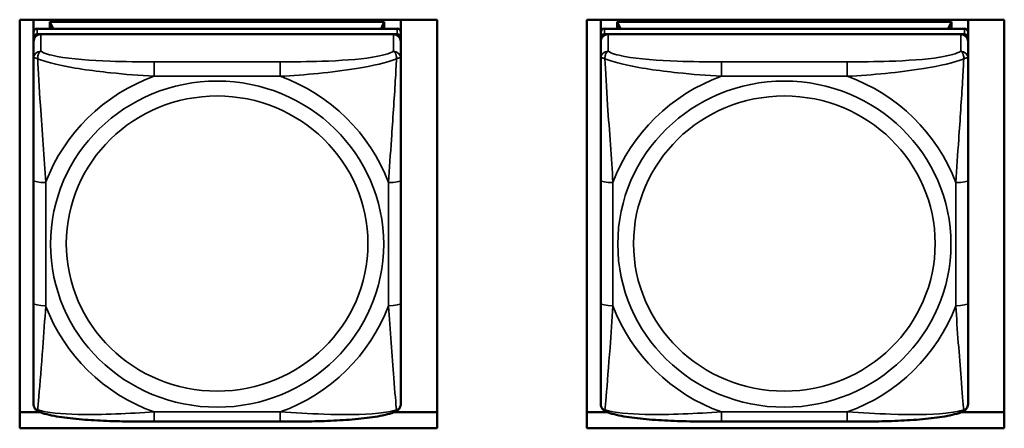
# Model space of a CAD drawing. Header units: inches. Extents: x 0.2 to 58.8, y 1.7 to 68.8.
# Tile 175 of 256: x 28.2 to 29.8, y 62.6 to 63.3. Entities that reach past the tile are written whole.
import ezdxf

# ---------------------------------------------------------------- set-up
doc = ezdxf.new("R2010")
doc.units = ezdxf.units.IN
doc.header["$MEASUREMENT"] = 0
doc.layers.add('Visible (ANSI)', color=7, linetype='Continuous', lineweight=50)
doc.layers.add('Visible Narrow (ANSI)', color=7, linetype='Continuous', lineweight=35)

msp = doc.modelspace()

# ---------------------------------------------------------------- linework, layer by layer
at = {"layer": 'Visible (ANSI)'}
for p, q in [((28.2242, 62.6181), (28.2242, 63.2744)), ((28.2242, 63.2744), (28.8952, 63.2744)), ((28.2463, 63.2543), (28.2463, 63.2744)), ((28.8369, 63.2744), (28.8369, 63.2543)), ((28.8952, 63.2744), (28.8952, 62.6181)), ((29.1362, 62.6181), (29.1362, 63.2744)), ((29.1362, 63.2744), (29.8072, 63.2744)), ((29.1583, 63.2543), (29.1583, 63.2744)), ((29.7489, 63.2744), (29.7489, 63.2543)), ((29.8072, 63.2744), (29.8072, 62.6181)), ((28.831, 63.26), (28.2523, 63.26)), ((28.2729, 63.2709), (28.8103, 63.2709)), ((28.2781, 63.26), (28.2729, 63.2709)), ((28.2729, 63.26), (28.2729, 63.2709)), ((28.8103, 63.2709), (28.8052, 63.26)), ((28.8103, 63.2709), (28.8103, 63.26)), ((29.743, 63.26), (29.1643, 63.26)), ((29.1849, 63.2709), (29.7223, 63.2709)), ((29.1901, 63.26), (29.1849, 63.2709)), ((29.1849, 63.26), (29.1849, 63.2709)), ((29.7223, 63.2709), (29.7172, 63.26)), ((29.7223, 63.2709), (29.7223, 63.26)), ((28.2463, 63.2543), (28.2463, 63.2453)), ((28.2463, 63.2395), (28.2463, 63.2453)), ((28.2523, 63.251), (28.831, 63.251)), ((28.8251, 63.251), (28.2582, 63.251)), ((28.8369, 63.2453), (28.8369, 63.2543)), ((28.8369, 63.2453), (28.8369, 63.2395)), ((29.1583, 63.2543), (29.1583, 63.2453)), ((29.1583, 63.2395), (29.1583, 63.2453)), ((29.1643, 63.251), (29.743, 63.251)), ((29.7371, 63.251), (29.1702, 63.251)), ((29.7489, 63.2453), (29.7489, 63.2543)), ((29.7489, 63.2453), (29.7489, 63.2395)), ((28.2463, 63.2395), (28.2463, 63.2122)), ((28.8369, 63.2122), (28.8369, 63.2395)), ((29.1583, 63.2395), (29.1583, 63.2122)), ((29.7489, 63.2122), (29.7489, 63.2395)), ((28.2463, 63.0169), (28.2463, 62.8191)), ((28.8369, 62.8191), (28.8369, 63.0169)), ((29.1583, 63.0169), (29.1583, 62.8191)), ((29.7489, 62.8191), (29.7489, 63.0169)), ((28.2242, 62.6441), (28.257, 62.6441)), ((28.8262, 62.6441), (28.8952, 62.6441)), ((29.1362, 62.6441), (29.169, 62.6441)), ((29.7382, 62.6441), (29.8072, 62.6441)), ((28.6428, 62.6288), (28.4405, 62.6288)), ((29.5548, 62.6288), (29.3525, 62.6288)), ((28.8952, 62.6181), (28.2242, 62.6181)), ((29.8072, 62.6181), (29.1362, 62.6181))]:
    msp.add_line(p, q, dxfattribs=at)
for centre, major_axis, start_param, end_param in [((28.2523, 63.2543), (-0.00591, 0), 4.712389, 6.283185), ((28.831, 63.2543), (0.00591, 0), 0, 1.570796), ((29.1643, 63.2543), (-0.00591, 0), 4.712389, 6.283185), ((29.743, 63.2543), (0.00591, 0), 0, 1.570796), ((28.2523, 63.2453), (-0.00591, 0), 4.712389, 6.283185), ((28.2582, 63.2395), (-0.0118, 0), 4.712389, 6.283185), ((28.8251, 63.2395), (0.0118, 0), 0, 1.570796), ((28.831, 63.2453), (0.00591, 0), 0, 1.570796), ((29.1643, 63.2453), (-0.00591, 0), 4.712389, 6.283185), ((29.1702, 63.2395), (-0.0118, 0), 4.712389, 6.283185), ((29.7371, 63.2395), (0.0118, 0), 0, 1.570796), ((29.743, 63.2453), (0.00591, 0), 0, 1.570796)]:
    msp.add_ellipse(centre, major_axis=major_axis, ratio=0.978148, start_param=start_param, end_param=end_param, dxfattribs=at)
for points, knots in [([(28.2463, 63.2122), (28.2463, 63.2028), (28.2463, 63.1873), (28.2463, 63.17), (28.2463, 63.1433), (28.2463, 63.113), (28.2463, 63.0836), (28.2463, 63.0612), (28.2463, 63.0389), (28.2463, 63.0169)], [-0.7968224, -0.7968224, -0.7968224, -0.7968224, -0.6514613, -0.6514613, -0.6514613, -0.427691, -0.427691, -0.427691, -0.2569517, -0.2569517, -0.2569517, -0.2569517]), ([(28.8369, 63.0169), (28.8369, 63.0401), (28.8369, 63.0637), (28.8369, 63.0874), (28.8369, 63.1185), (28.8369, 63.1509), (28.8369, 63.178), (28.8369, 63.192), (28.8369, 63.2042), (28.8369, 63.2122)], [0.2569537, 0.2569537, 0.2569537, 0.2569537, 0.4371919, 0.4371919, 0.4371919, 0.6739428, 0.6739428, 0.6739428, 0.7963818, 0.7963818, 0.7963818, 0.7963818]), ([(29.1583, 63.2122), (29.1583, 63.2028), (29.1583, 63.1873), (29.1583, 63.17), (29.1583, 63.1433), (29.1583, 63.113), (29.1583, 63.0836), (29.1583, 63.0612), (29.1583, 63.0389), (29.1583, 63.0169)], [-0.7968224, -0.7968224, -0.7968224, -0.7968224, -0.6514613, -0.6514613, -0.6514613, -0.427691, -0.427691, -0.427691, -0.2569517, -0.2569517, -0.2569517, -0.2569517]), ([(29.7489, 63.0169), (29.7489, 63.0401), (29.7489, 63.0637), (29.7489, 63.0874), (29.7489, 63.1185), (29.7489, 63.1509), (29.7489, 63.178), (29.7489, 63.192), (29.7489, 63.2042), (29.7489, 63.2122)], [0.2569537, 0.2569537, 0.2569537, 0.2569537, 0.4371919, 0.4371919, 0.4371919, 0.6739428, 0.6739428, 0.6739428, 0.7963818, 0.7963818, 0.7963818, 0.7963818]), ([(28.2463, 62.8191), (28.2463, 62.7959), (28.2463, 62.7727), (28.2463, 62.7506), (28.2463, 62.7217), (28.2463, 62.6937), (28.2463, 62.6753), (28.2463, 62.6658), (28.2463, 62.6592), (28.2463, 62.6577)], [0.2569537, 0.2569537, 0.2569537, 0.2569537, 0.4371919, 0.4371919, 0.4371919, 0.6739428, 0.6739428, 0.6739428, 0.7963818, 0.7963818, 0.7963818, 0.7963818]), ([(28.8369, 62.6577), (28.8369, 62.6595), (28.8369, 62.6684), (28.8369, 62.6809), (28.8369, 62.7), (28.8369, 62.7267), (28.8369, 62.7542), (28.8369, 62.7752), (28.8369, 62.7972), (28.8369, 62.8191)], [-0.7968224, -0.7968224, -0.7968224, -0.7968224, -0.6514613, -0.6514613, -0.6514613, -0.427691, -0.427691, -0.427691, -0.2569517, -0.2569517, -0.2569517, -0.2569517]), ([(29.1583, 62.8191), (29.1583, 62.7959), (29.1583, 62.7727), (29.1583, 62.7506), (29.1583, 62.7217), (29.1583, 62.6937), (29.1583, 62.6753), (29.1583, 62.6658), (29.1583, 62.6592), (29.1583, 62.6577)], [0.2569537, 0.2569537, 0.2569537, 0.2569537, 0.4371919, 0.4371919, 0.4371919, 0.6739428, 0.6739428, 0.6739428, 0.7963818, 0.7963818, 0.7963818, 0.7963818]), ([(29.7489, 62.6577), (29.7489, 62.6595), (29.7489, 62.6684), (29.7489, 62.6809), (29.7489, 62.7), (29.7489, 62.7267), (29.7489, 62.7542), (29.7489, 62.7752), (29.7489, 62.7972), (29.7489, 62.8191)], [-0.7968224, -0.7968224, -0.7968224, -0.7968224, -0.6514613, -0.6514613, -0.6514613, -0.427691, -0.427691, -0.427691, -0.2569517, -0.2569517, -0.2569517, -0.2569517]), ([(28.2542, 62.6452), (28.2531, 62.6457), (28.2521, 62.6464), (28.2501, 62.648), (28.2493, 62.6489), (28.248, 62.6509), (28.2475, 62.6519), (28.2468, 62.6538), (28.2466, 62.6546), (28.2464, 62.6563), (28.2463, 62.657), (28.2463, 62.6577)], [0.02323629, 0.02323629, 0.02323629, 0.02323629, 0.02924311, 0.02924311, 0.03524993, 0.03524993, 0.04125676, 0.04125676, 0.04726358, 0.04726358, 0.0532704, 0.0532704, 0.0532704, 0.0532704]), ([(28.829, 62.6452), (28.8301, 62.6457), (28.8312, 62.6464), (28.8331, 62.648), (28.8339, 62.6489), (28.8353, 62.6509), (28.8357, 62.6519), (28.8364, 62.6538), (28.8366, 62.6546), (28.8369, 62.6563), (28.8369, 62.657), (28.8369, 62.6577)], [0.02323629, 0.02323629, 0.02323629, 0.02323629, 0.02924311, 0.02924311, 0.03524993, 0.03524993, 0.04125676, 0.04125676, 0.04726358, 0.04726358, 0.0532704, 0.0532704, 0.0532704, 0.0532704]), ([(29.1662, 62.6452), (29.1651, 62.6457), (29.1641, 62.6464), (29.1621, 62.648), (29.1613, 62.6489), (29.16, 62.6509), (29.1595, 62.6519), (29.1588, 62.6538), (29.1586, 62.6546), (29.1584, 62.6563), (29.1583, 62.657), (29.1583, 62.6577)], [0.02323629, 0.02323629, 0.02323629, 0.02323629, 0.02924311, 0.02924311, 0.03524993, 0.03524993, 0.04125676, 0.04125676, 0.04726358, 0.04726358, 0.0532704, 0.0532704, 0.0532704, 0.0532704]), ([(29.741, 62.6452), (29.7421, 62.6457), (29.7432, 62.6464), (29.7451, 62.648), (29.7459, 62.6489), (29.7473, 62.6509), (29.7477, 62.6519), (29.7484, 62.6538), (29.7486, 62.6546), (29.7489, 62.6563), (29.7489, 62.657), (29.7489, 62.6577)], [0.02323629, 0.02323629, 0.02323629, 0.02323629, 0.02924311, 0.02924311, 0.03524993, 0.03524993, 0.04125676, 0.04125676, 0.04726358, 0.04726358, 0.0532704, 0.0532704, 0.0532704, 0.0532704]), ([(28.4405, 62.6288), (28.427, 62.6288), (28.4134, 62.6288), (28.3861, 62.6292), (28.3726, 62.6296), (28.3458, 62.6307), (28.3324, 62.6315), (28.3068, 62.6338), (28.2946, 62.6353), (28.2724, 62.6392), (28.2628, 62.6414), (28.2542, 62.6452)], [0.2569517, 0.2569517, 0.2569517, 0.2569517, 0.3593672, 0.3593672, 0.4617826, 0.4617826, 0.564198, 0.564198, 0.6666135, 0.6666135, 0.7690289, 0.7690289, 0.7690289, 0.7690289]), ([(28.829, 62.6452), (28.8205, 62.6414), (28.8108, 62.6392), (28.7887, 62.6353), (28.7765, 62.6338), (28.7508, 62.6315), (28.7375, 62.6307), (28.7107, 62.6296), (28.6971, 62.6292), (28.6699, 62.6288), (28.6563, 62.6288), (28.6428, 62.6288)], [-0.7686599, -0.7686599, -0.7686599, -0.7686599, -0.6663187, -0.6663187, -0.5639775, -0.5639775, -0.4616362, -0.4616362, -0.359295, -0.359295, -0.2569537, -0.2569537, -0.2569537, -0.2569537]), ([(29.3525, 62.6288), (29.339, 62.6288), (29.3254, 62.6288), (29.2981, 62.6292), (29.2846, 62.6296), (29.2578, 62.6307), (29.2444, 62.6315), (29.2188, 62.6338), (29.2066, 62.6353), (29.1844, 62.6392), (29.1748, 62.6414), (29.1662, 62.6452)], [0.2569517, 0.2569517, 0.2569517, 0.2569517, 0.3593672, 0.3593672, 0.4617826, 0.4617826, 0.564198, 0.564198, 0.6666135, 0.6666135, 0.7690289, 0.7690289, 0.7690289, 0.7690289]), ([(29.741, 62.6452), (29.7325, 62.6414), (29.7228, 62.6392), (29.7007, 62.6353), (29.6885, 62.6338), (29.6628, 62.6315), (29.6495, 62.6307), (29.6227, 62.6296), (29.6091, 62.6292), (29.5819, 62.6288), (29.5683, 62.6288), (29.5548, 62.6288)], [-0.7686599, -0.7686599, -0.7686599, -0.7686599, -0.6663187, -0.6663187, -0.5639775, -0.5639775, -0.4616362, -0.4616362, -0.359295, -0.359295, -0.2569537, -0.2569537, -0.2569537, -0.2569537])]:
    msp.add_open_spline(points, degree=3, knots=knots, dxfattribs=at)
at = {"layer": 'Visible Narrow (ANSI)'}
for p, q in [((28.2523, 63.251), (28.2523, 63.26)), ((28.831, 63.26), (28.831, 63.251)), ((29.1643, 63.251), (29.1643, 63.26)), ((29.743, 63.26), (29.743, 63.251)), ((28.2582, 63.2238), (28.2582, 63.251)), ((28.8251, 63.251), (28.8251, 63.2238)), ((29.1702, 63.2238), (29.1702, 63.251)), ((29.7371, 63.251), (29.7371, 63.2238)), ((28.4405, 63.2068), (28.4405, 63.1835)), ((28.6428, 63.2068), (28.4405, 63.2068)), ((28.6428, 63.2068), (28.6428, 63.1835)), ((29.3525, 63.2068), (29.3525, 63.1835)), ((29.5548, 63.2068), (29.3525, 63.2068)), ((29.5548, 63.2068), (29.5548, 63.1835)), ((28.4405, 63.1835), (28.6428, 63.1835)), ((29.3525, 63.1835), (29.5548, 63.1835)), ((28.266, 62.815), (28.266, 63.0129)), ((28.8172, 63.0129), (28.8172, 62.815)), ((29.178, 62.815), (29.178, 63.0129)), ((29.7292, 63.0129), (29.7292, 62.815)), ((28.6428, 62.6443), (28.4405, 62.6443)), ((28.4405, 62.6288), (28.4405, 62.6443)), ((28.6428, 62.6288), (28.6428, 62.6443)), ((29.5548, 62.6443), (29.3525, 62.6443)), ((29.3525, 62.6288), (29.3525, 62.6443)), ((29.5548, 62.6288), (29.5548, 62.6443))]:
    msp.add_line(p, q, dxfattribs=at)
for centre, major_axis, ratio, start_param, end_param in [((28.2582, 63.2122), (-0.0118, 0), 0.978148, 4.712389, 6.283185), ((28.8251, 63.2122), (0.0118, 0), 0.978148, 0, 1.570796), ((29.1702, 63.2122), (-0.0118, 0), 0.978148, 4.712389, 6.283185), ((29.7371, 63.2122), (0.0118, 0), 0.978148, 0, 1.570796), ((28.5416, 62.9139), (-0.2936, 0), 0.978148, 5.064156, 5.931419), ((28.5416, 62.9139), (0.2936, 0), 0.978148, 0.351767, 1.21903), ((29.4536, 62.9139), (-0.2936, 0), 0.978148, 5.064156, 5.931419), ((29.4536, 62.9139), (0.2936, 0), 0.978148, 0.351767, 1.21903), ((28.266, 63.0169), (-0.0197, 0), 0.207912, 0, 1.570796), ((28.8172, 63.0169), (0.0197, 0), 0.207912, 4.712389, 6.283185), ((29.178, 63.0169), (-0.0197, 0), 0.207912, 0, 1.570796), ((29.7292, 63.0169), (0.0197, 0), 0.207912, 4.712389, 6.283185), ((28.266, 62.8191), (-0.0197, 0), 0.207912, 0, 1.570796), ((28.5416, 62.9139), (-0.2936, 0), 0.978148, 0.351767, 1.21903), ((28.5416, 62.9139), (0.2936, 0), 0.978148, 5.064156, 5.931419), ((28.8172, 62.8191), (0.0197, 0), 0.207912, 4.712389, 6.283185), ((29.178, 62.8191), (-0.0197, 0), 0.207912, 0, 1.570796), ((29.4536, 62.9139), (-0.2936, 0), 0.978148, 0.351767, 1.21903), ((29.4536, 62.9139), (0.2936, 0), 0.978148, 5.064156, 5.931419), ((29.7292, 62.8191), (0.0197, 0), 0.207912, 4.712389, 6.283185)]:
    msp.add_ellipse(centre, major_axis=major_axis, ratio=ratio, start_param=start_param, end_param=end_param, dxfattribs=at)
for centre, major_axis in [((28.5416, 62.9139), (-0.2678, 0)), ((29.4536, 62.9139), (-0.2678, 0)), ((28.5416, 62.9148), (-0.2424, 0)), ((29.4536, 62.9148), (-0.2424, 0))]:
    msp.add_ellipse(centre, major_axis=major_axis, ratio=0.978148, dxfattribs=at)
for points, knots in [([(28.2463, 63.2122), (28.2463, 63.2124), (28.2464, 63.2126), (28.2467, 63.2129), (28.2468, 63.213), (28.2472, 63.2131), (28.2474, 63.2132), (28.2477, 63.2132), (28.2478, 63.2132), (28.2483, 63.2132), (28.2486, 63.2131), (28.2495, 63.213), (28.2502, 63.2128), (28.2516, 63.2124), (28.2524, 63.2121), (28.2532, 63.2118)], [-0.0532704, -0.0532704, -0.0532704, -0.0532704, -0.04377373, -0.04377373, -0.03521335, -0.03521335, -0.02986312, -0.02986312, -0.02651922, -0.02651922, -0.01983142, -0.01983142, -0.00913095, -0.00913095, 0.00023197, 0.00023197, 0.00023197, 0.00023197]), ([(28.2532, 63.2118), (28.2532, 63.213), (28.2532, 63.214), (28.2535, 63.2161), (28.2537, 63.2171), (28.2541, 63.2186), (28.2543, 63.2191), (28.2546, 63.2198), (28.2547, 63.2201), (28.2551, 63.2207), (28.2553, 63.221), (28.2558, 63.2218), (28.2562, 63.2223), (28.2571, 63.2231), (28.2576, 63.2235), (28.2582, 63.2238)], [-0.00023197, -0.00023197, -0.00023197, -0.00023197, 0.00913095, 0.00913095, 0.01983142, 0.01983142, 0.02651922, 0.02651922, 0.02986312, 0.02986312, 0.03521335, 0.03521335, 0.04377373, 0.04377373, 0.0532704, 0.0532704, 0.0532704, 0.0532704]), ([(28.2532, 63.2118), (28.2609, 63.2087), (28.2709, 63.2056), (28.3079, 63.1969), (28.3396, 63.1924), (28.3939, 63.1867), (28.4171, 63.1848), (28.4405, 63.1835)], [-0.7478145, -0.7478145, -0.7478145, -0.7478145, -0.6493253, -0.6493253, -0.427691, -0.427691, -0.2569537, -0.2569537, -0.2569537, -0.2569537]), ([(28.266, 63.0129), (28.2636, 63.0524), (28.2603, 63.0945), (28.2557, 63.1647), (28.2541, 63.1924), (28.2532, 63.2118)], [0.2569517, 0.2569517, 0.2569517, 0.2569517, 0.5559983, 0.5559983, 0.7482818, 0.7482818, 0.7482818, 0.7482818]), ([(28.4405, 63.2068), (28.4168, 63.2068), (28.3928, 63.207), (28.3695, 63.2078), (28.3388, 63.2089), (28.3079, 63.2111), (28.2847, 63.2154), (28.2726, 63.2177), (28.263, 63.2205), (28.2582, 63.2238)], [0.2569537, 0.2569537, 0.2569537, 0.2569537, 0.4371919, 0.4371919, 0.4371919, 0.6739428, 0.6739428, 0.6739428, 0.7963818, 0.7963818, 0.7963818, 0.7963818]), ([(28.8251, 63.2238), (28.8194, 63.22), (28.8069, 63.2167), (28.7916, 63.2142), (28.7682, 63.2105), (28.7391, 63.2086), (28.71, 63.2077), (28.6878, 63.207), (28.6652, 63.2068), (28.6428, 63.2068)], [-0.7968224, -0.7968224, -0.7968224, -0.7968224, -0.6514613, -0.6514613, -0.6514613, -0.427691, -0.427691, -0.427691, -0.2569517, -0.2569517, -0.2569517, -0.2569517]), ([(28.6428, 63.1835), (28.6832, 63.1858), (28.7256, 63.1896), (28.7913, 63.2002), (28.8157, 63.2056), (28.83, 63.2118)], [0.2569517, 0.2569517, 0.2569517, 0.2569517, 0.5559983, 0.5559983, 0.7482818, 0.7482818, 0.7482818, 0.7482818]), ([(28.83, 63.2118), (28.8296, 63.2017), (28.8289, 63.1894), (28.8264, 63.1469), (28.8241, 63.1136), (28.8203, 63.0586), (28.8186, 63.0356), (28.8172, 63.0129)], [-0.7478145, -0.7478145, -0.7478145, -0.7478145, -0.6493253, -0.6493253, -0.427691, -0.427691, -0.2569537, -0.2569537, -0.2569537, -0.2569537]), ([(28.8251, 63.2238), (28.8256, 63.2235), (28.8261, 63.2231), (28.827, 63.2223), (28.8274, 63.2218), (28.828, 63.221), (28.8282, 63.2207), (28.8285, 63.2201), (28.8286, 63.2198), (28.8289, 63.2191), (28.8291, 63.2186), (28.8296, 63.2171), (28.8298, 63.2161), (28.83, 63.214), (28.8301, 63.213), (28.83, 63.2118)], [-0.0532704, -0.0532704, -0.0532704, -0.0532704, -0.04377373, -0.04377373, -0.03521335, -0.03521335, -0.02986312, -0.02986312, -0.02651922, -0.02651922, -0.01983142, -0.01983142, -0.00913095, -0.00913095, 0.00023197, 0.00023197, 0.00023197, 0.00023197]), ([(28.83, 63.2118), (28.8309, 63.2121), (28.8316, 63.2124), (28.8331, 63.2128), (28.8337, 63.213), (28.8347, 63.2131), (28.835, 63.2132), (28.8354, 63.2132), (28.8355, 63.2132), (28.8358, 63.2132), (28.836, 63.2131), (28.8364, 63.213), (28.8366, 63.2129), (28.8368, 63.2126), (28.8369, 63.2124), (28.8369, 63.2122)], [-0.00023197, -0.00023197, -0.00023197, -0.00023197, 0.00913095, 0.00913095, 0.01983142, 0.01983142, 0.02651922, 0.02651922, 0.02986312, 0.02986312, 0.03521335, 0.03521335, 0.04377373, 0.04377373, 0.0532704, 0.0532704, 0.0532704, 0.0532704]), ([(29.1583, 63.2122), (29.1583, 63.2124), (29.1584, 63.2126), (29.1587, 63.2129), (29.1588, 63.213), (29.1592, 63.2131), (29.1594, 63.2132), (29.1597, 63.2132), (29.1598, 63.2132), (29.1603, 63.2132), (29.1606, 63.2131), (29.1615, 63.213), (29.1622, 63.2128), (29.1636, 63.2124), (29.1644, 63.2121), (29.1652, 63.2118)], [-0.0532704, -0.0532704, -0.0532704, -0.0532704, -0.04377373, -0.04377373, -0.03521335, -0.03521335, -0.02986312, -0.02986312, -0.02651922, -0.02651922, -0.01983142, -0.01983142, -0.00913095, -0.00913095, 0.00023197, 0.00023197, 0.00023197, 0.00023197]), ([(29.1652, 63.2118), (29.1652, 63.213), (29.1652, 63.214), (29.1655, 63.2161), (29.1657, 63.2171), (29.1661, 63.2186), (29.1663, 63.2191), (29.1666, 63.2198), (29.1667, 63.2201), (29.1671, 63.2207), (29.1673, 63.221), (29.1678, 63.2218), (29.1682, 63.2223), (29.1691, 63.2231), (29.1696, 63.2235), (29.1702, 63.2238)], [-0.00023197, -0.00023197, -0.00023197, -0.00023197, 0.00913095, 0.00913095, 0.01983142, 0.01983142, 0.02651922, 0.02651922, 0.02986312, 0.02986312, 0.03521335, 0.03521335, 0.04377373, 0.04377373, 0.0532704, 0.0532704, 0.0532704, 0.0532704]), ([(29.1652, 63.2118), (29.1729, 63.2087), (29.1829, 63.2056), (29.2199, 63.1969), (29.2516, 63.1924), (29.3059, 63.1867), (29.3291, 63.1848), (29.3525, 63.1835)], [-0.7478145, -0.7478145, -0.7478145, -0.7478145, -0.6493253, -0.6493253, -0.427691, -0.427691, -0.2569537, -0.2569537, -0.2569537, -0.2569537]), ([(29.178, 63.0129), (29.1756, 63.0524), (29.1723, 63.0945), (29.1677, 63.1647), (29.1661, 63.1924), (29.1652, 63.2118)], [0.2569517, 0.2569517, 0.2569517, 0.2569517, 0.5559983, 0.5559983, 0.7482818, 0.7482818, 0.7482818, 0.7482818]), ([(29.3525, 63.2068), (29.3288, 63.2068), (29.3048, 63.207), (29.2815, 63.2078), (29.2508, 63.2089), (29.2199, 63.2111), (29.1967, 63.2154), (29.1846, 63.2177), (29.175, 63.2205), (29.1702, 63.2238)], [0.2569537, 0.2569537, 0.2569537, 0.2569537, 0.4371919, 0.4371919, 0.4371919, 0.6739428, 0.6739428, 0.6739428, 0.7963818, 0.7963818, 0.7963818, 0.7963818]), ([(29.7371, 63.2238), (29.7314, 63.22), (29.7189, 63.2167), (29.7036, 63.2142), (29.6802, 63.2105), (29.6511, 63.2086), (29.622, 63.2077), (29.5998, 63.207), (29.5772, 63.2068), (29.5548, 63.2068)], [-0.7968224, -0.7968224, -0.7968224, -0.7968224, -0.6514613, -0.6514613, -0.6514613, -0.427691, -0.427691, -0.427691, -0.2569517, -0.2569517, -0.2569517, -0.2569517]), ([(29.5548, 63.1835), (29.5952, 63.1858), (29.6376, 63.1896), (29.7033, 63.2002), (29.7277, 63.2056), (29.742, 63.2118)], [0.2569517, 0.2569517, 0.2569517, 0.2569517, 0.5559983, 0.5559983, 0.7482818, 0.7482818, 0.7482818, 0.7482818]), ([(29.742, 63.2118), (29.7416, 63.2017), (29.7409, 63.1894), (29.7384, 63.1469), (29.7361, 63.1136), (29.7323, 63.0586), (29.7306, 63.0356), (29.7292, 63.0129)], [-0.7478145, -0.7478145, -0.7478145, -0.7478145, -0.6493253, -0.6493253, -0.427691, -0.427691, -0.2569537, -0.2569537, -0.2569537, -0.2569537]), ([(29.7371, 63.2238), (29.7376, 63.2235), (29.7381, 63.2231), (29.739, 63.2223), (29.7394, 63.2218), (29.74, 63.221), (29.7402, 63.2207), (29.7405, 63.2201), (29.7406, 63.2198), (29.7409, 63.2191), (29.7411, 63.2186), (29.7416, 63.2171), (29.7418, 63.2161), (29.742, 63.214), (29.7421, 63.213), (29.742, 63.2118)], [-0.0532704, -0.0532704, -0.0532704, -0.0532704, -0.04377373, -0.04377373, -0.03521335, -0.03521335, -0.02986312, -0.02986312, -0.02651922, -0.02651922, -0.01983142, -0.01983142, -0.00913095, -0.00913095, 0.00023197, 0.00023197, 0.00023197, 0.00023197]), ([(29.742, 63.2118), (29.7429, 63.2121), (29.7436, 63.2124), (29.7451, 63.2128), (29.7457, 63.213), (29.7467, 63.2131), (29.747, 63.2132), (29.7474, 63.2132), (29.7475, 63.2132), (29.7478, 63.2132), (29.748, 63.2131), (29.7484, 63.213), (29.7486, 63.2129), (29.7488, 63.2126), (29.7489, 63.2124), (29.7489, 63.2122)], [-0.00023197, -0.00023197, -0.00023197, -0.00023197, 0.00913095, 0.00913095, 0.01983142, 0.01983142, 0.02651922, 0.02651922, 0.02986312, 0.02986312, 0.03521335, 0.03521335, 0.04377373, 0.04377373, 0.0532704, 0.0532704, 0.0532704, 0.0532704]), ([(28.2532, 62.6476), (28.2537, 62.6524), (28.2543, 62.6597), (28.2568, 62.6897), (28.2591, 62.7185), (28.263, 62.7696), (28.2646, 62.7921), (28.266, 62.815)], [-0.7478145, -0.7478145, -0.7478145, -0.7478145, -0.6493253, -0.6493253, -0.427691, -0.427691, -0.2569537, -0.2569537, -0.2569537, -0.2569537]), ([(28.8172, 62.815), (28.8196, 62.7754), (28.8229, 62.7345), (28.8275, 62.6763), (28.8291, 62.6563), (28.83, 62.6476)], [0.2569517, 0.2569517, 0.2569517, 0.2569517, 0.5559983, 0.5559983, 0.7482818, 0.7482818, 0.7482818, 0.7482818]), ([(29.1652, 62.6476), (29.1657, 62.6524), (29.1663, 62.6597), (29.1688, 62.6897), (29.1711, 62.7185), (29.175, 62.7696), (29.1766, 62.7921), (29.178, 62.815)], [-0.7478145, -0.7478145, -0.7478145, -0.7478145, -0.6493253, -0.6493253, -0.427691, -0.427691, -0.2569537, -0.2569537, -0.2569537, -0.2569537]), ([(29.7292, 62.815), (29.7316, 62.7754), (29.7349, 62.7345), (29.7395, 62.6763), (29.7411, 62.6563), (29.742, 62.6476)], [0.2569517, 0.2569517, 0.2569517, 0.2569517, 0.5559983, 0.5559983, 0.7482818, 0.7482818, 0.7482818, 0.7482818]), ([(28.2532, 62.6476), (28.2524, 62.6479), (28.2516, 62.6482), (28.2502, 62.6491), (28.2495, 62.6497), (28.2486, 62.6507), (28.2483, 62.6511), (28.2478, 62.6517), (28.2477, 62.652), (28.2474, 62.6526), (28.2472, 62.6529), (28.2468, 62.654), (28.2467, 62.6546), (28.2464, 62.6561), (28.2463, 62.6569), (28.2463, 62.6577)], [-0.00023197, -0.00023197, -0.00023197, -0.00023197, 0.00913095, 0.00913095, 0.01983142, 0.01983142, 0.02651922, 0.02651922, 0.02986312, 0.02986312, 0.03521335, 0.03521335, 0.04377373, 0.04377373, 0.0532704, 0.0532704, 0.0532704, 0.0532704]), ([(28.8369, 62.6577), (28.8369, 62.6569), (28.8368, 62.6561), (28.8366, 62.6546), (28.8364, 62.654), (28.836, 62.6529), (28.8358, 62.6526), (28.8355, 62.652), (28.8354, 62.6517), (28.835, 62.6511), (28.8347, 62.6507), (28.8337, 62.6497), (28.8331, 62.6491), (28.8316, 62.6482), (28.8309, 62.6479), (28.83, 62.6476)], [-0.0532704, -0.0532704, -0.0532704, -0.0532704, -0.04377373, -0.04377373, -0.03521335, -0.03521335, -0.02986312, -0.02986312, -0.02651922, -0.02651922, -0.01983142, -0.01983142, -0.00913095, -0.00913095, 0.00023197, 0.00023197, 0.00023197, 0.00023197]), ([(29.1652, 62.6476), (29.1644, 62.6479), (29.1636, 62.6482), (29.1622, 62.6491), (29.1615, 62.6497), (29.1606, 62.6507), (29.1603, 62.6511), (29.1598, 62.6517), (29.1597, 62.652), (29.1594, 62.6526), (29.1592, 62.6529), (29.1588, 62.654), (29.1587, 62.6546), (29.1584, 62.6561), (29.1583, 62.6569), (29.1583, 62.6577)], [-0.00023197, -0.00023197, -0.00023197, -0.00023197, 0.00913095, 0.00913095, 0.01983142, 0.01983142, 0.02651922, 0.02651922, 0.02986312, 0.02986312, 0.03521335, 0.03521335, 0.04377373, 0.04377373, 0.0532704, 0.0532704, 0.0532704, 0.0532704]), ([(29.7489, 62.6577), (29.7489, 62.6569), (29.7488, 62.6561), (29.7486, 62.6546), (29.7484, 62.654), (29.748, 62.6529), (29.7478, 62.6526), (29.7475, 62.652), (29.7474, 62.6517), (29.747, 62.6511), (29.7467, 62.6507), (29.7457, 62.6497), (29.7451, 62.6491), (29.7436, 62.6482), (29.7429, 62.6479), (29.742, 62.6476)], [-0.0532704, -0.0532704, -0.0532704, -0.0532704, -0.04377373, -0.04377373, -0.03521335, -0.03521335, -0.02986312, -0.02986312, -0.02651922, -0.02651922, -0.01983142, -0.01983142, -0.00913095, -0.00913095, 0.00023197, 0.00023197, 0.00023197, 0.00023197]), ([(28.2542, 62.6452), (28.2541, 62.6453), (28.254, 62.6453), (28.2537, 62.6456), (28.2535, 62.6459), (28.2532, 62.6466), (28.2532, 62.6471), (28.2532, 62.6476)], [-0.02323629, -0.02323629, -0.02323629, -0.02323629, -0.01983142, -0.01983142, -0.00913095, -0.00913095, 0.00023197, 0.00023197, 0.00023197, 0.00023197]), ([(28.4405, 62.6443), (28.4, 62.642), (28.3576, 62.6393), (28.292, 62.6409), (28.2676, 62.6431), (28.2532, 62.6476)], [0.2569517, 0.2569517, 0.2569517, 0.2569517, 0.5559983, 0.5559983, 0.7482818, 0.7482818, 0.7482818, 0.7482818]), ([(28.83, 62.6476), (28.8224, 62.6454), (28.8124, 62.6435), (28.7753, 62.6397), (28.7436, 62.6397), (28.6894, 62.6416), (28.6661, 62.6429), (28.6428, 62.6443)], [-0.7478145, -0.7478145, -0.7478145, -0.7478145, -0.6493253, -0.6493253, -0.427691, -0.427691, -0.2569537, -0.2569537, -0.2569537, -0.2569537]), ([(28.83, 62.6476), (28.8301, 62.6471), (28.83, 62.6466), (28.8298, 62.6459), (28.8296, 62.6456), (28.8292, 62.6453), (28.8291, 62.6453), (28.829, 62.6452)], [-0.00023197, -0.00023197, -0.00023197, -0.00023197, 0.00913095, 0.00913095, 0.01983142, 0.01983142, 0.02323629, 0.02323629, 0.02323629, 0.02323629]), ([(29.1662, 62.6452), (29.1661, 62.6453), (29.166, 62.6453), (29.1657, 62.6456), (29.1655, 62.6459), (29.1652, 62.6466), (29.1652, 62.6471), (29.1652, 62.6476)], [-0.02323629, -0.02323629, -0.02323629, -0.02323629, -0.01983142, -0.01983142, -0.00913095, -0.00913095, 0.00023197, 0.00023197, 0.00023197, 0.00023197]), ([(29.3525, 62.6443), (29.312, 62.642), (29.2696, 62.6393), (29.204, 62.6409), (29.1796, 62.6431), (29.1652, 62.6476)], [0.2569517, 0.2569517, 0.2569517, 0.2569517, 0.5559983, 0.5559983, 0.7482818, 0.7482818, 0.7482818, 0.7482818]), ([(29.742, 62.6476), (29.7344, 62.6454), (29.7244, 62.6435), (29.6873, 62.6397), (29.6556, 62.6397), (29.6014, 62.6416), (29.5781, 62.6429), (29.5548, 62.6443)], [-0.7478145, -0.7478145, -0.7478145, -0.7478145, -0.6493253, -0.6493253, -0.427691, -0.427691, -0.2569537, -0.2569537, -0.2569537, -0.2569537]), ([(29.742, 62.6476), (29.7421, 62.6471), (29.742, 62.6466), (29.7418, 62.6459), (29.7416, 62.6456), (29.7412, 62.6453), (29.7411, 62.6453), (29.741, 62.6452)], [-0.00023197, -0.00023197, -0.00023197, -0.00023197, 0.00913095, 0.00913095, 0.01983142, 0.01983142, 0.02323629, 0.02323629, 0.02323629, 0.02323629])]:
    msp.add_open_spline(points, degree=3, knots=knots, dxfattribs=at)

doc.saveas('drawing.dxf')
